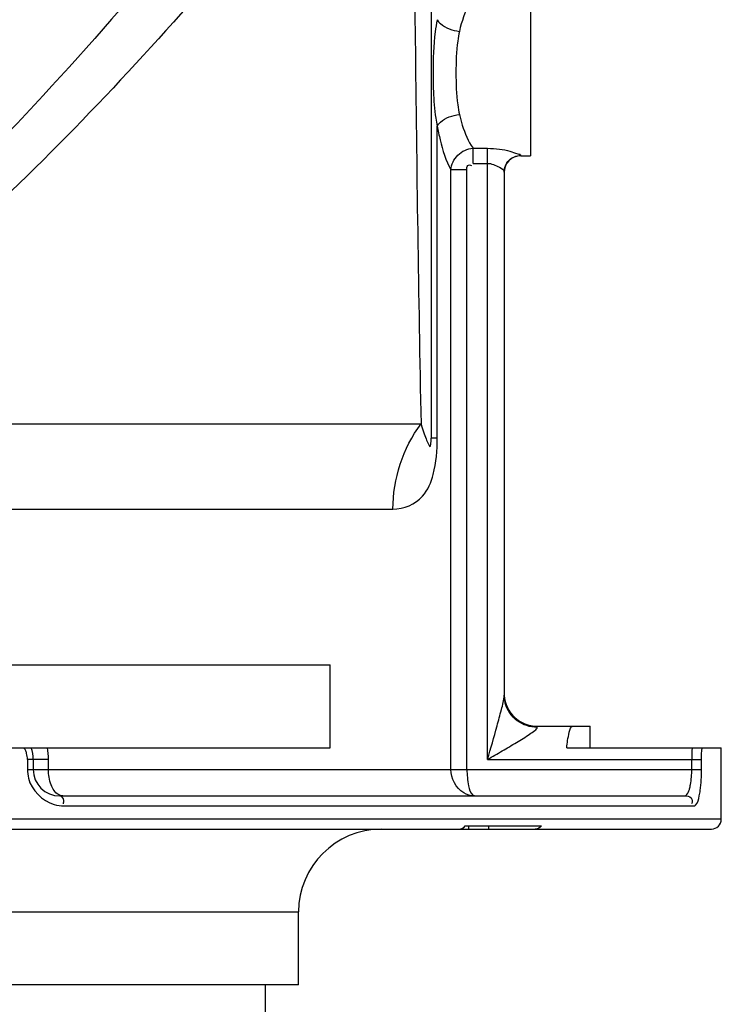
# Model space of a CAD drawing. Header units: millimetres. Extents: x 0 to 11890, y 0 to 8410.
# Tile 10 of 190: x 3866 to 4077, y 5103 to 5400. Entities that reach past the tile are written whole.
import ezdxf

# ---------------------------------------------------------------- set-up
doc = ezdxf.new("R2010")
doc.units = ezdxf.units.MM
doc.header["$LTSCALE"] = 653.95
for name, color, linetype in [('304103000052DXF_CONTINUOUS_LINE', 7, 'CONTINUOUS'), ('304104000508DXF_CONTINUOUS_LINE', 7, 'CONTINUOUS'), ('304301000091DXF_CONTINUOUS_LINE', 7, 'CONTINUOUS')]:
    doc.layers.add(name, color=color, linetype=linetype)

msp = doc.modelspace()

# ---------------------------------------------------------------- linework, layer by layer
at = {"layer": '304103000052DXF_CONTINUOUS_LINE', "color": 7, "linetype": 'Continuous'}
for p, q in [((3989.918, 5450.802), (3989.918, 5273.965)), ((4019.918, 5409.087), (4019.918, 5359.095)), ((4016.918, 5359.091), (4019.918, 5359.091)), ((4011.918, 5354.195), (4011.918, 5196.456)), ((4021.918, 5187.091), (4037.917, 5187.091)), ((4037.918, 5180.591), (4037.918, 5187.091)), ((4030.808, 5180.591), (4077.417, 5180.591)), ((4077.418, 5159.091), (4077.418, 5180.591)), ((3869.918, 5177.091), (3869.918, 5174.089)), ((3877.917, 5166.091), (4066.285, 5166.091)), ((4000.208, 5157.091), (4023.151, 5157.091)), ((3365.419, 5156.091), (4074.415, 5156.091)), ((3949.918, 5109.091), (3949.918, 5131.091)), ((3949.918, 5109.091), (3489.918, 5109.091))]:
    msp.add_line(p, q, dxfattribs=at)
at = {"layer": '304103000052DXF_CONTINUOUS_LINE', "color": 9, "linetype": 'Continuous'}
for p, q in [((3991.764, 5273.965), (3991.764, 5368.046)), ((4002.559, 5361.364), (4006.918, 5361.364)), ((4002.559, 5356.819), (4002.559, 5361.364)), ((4006.918, 5177.091), (4006.918, 5361.364)), ((4016.918, 5359.178), (4016.918, 5359.091)), ((4002.559, 5356.819), (4006.917, 5356.819)), ((4000.709, 5354.85), (3995.868, 5354.85)), ((3995.868, 5174.091), (3995.868, 5354.85)), ((4000.709, 5174.091), (4000.709, 5354.85)), ((3762.642, 5278.243), (3986.865, 5278.243)), ((3991.764, 5273.965), (3989.918, 5273.965)), ((3761.287, 5252.532), (3978.378, 5252.532)), ((4021.918, 5186.773), (4021.918, 5187.091)), ((3874.494, 5177.091), (3868.162, 5177.091)), ((3868.162, 5177.091), (3868.162, 5174.091)), ((3874.494, 5174.091), (3874.494, 5177.091)), ((4006.918, 5177.091), (4071.451, 5177.091)), ((4068.501, 5174.088), (4068.501, 5177.091)), ((4071.451, 5174.091), (4071.451, 5177.091)), ((3868.162, 5174.091), (4000.709, 5174.091)), ((4000.709, 5174.091), (4068.501, 5174.088)), ((4068.501, 5174.091), (4071.451, 5174.091)), ((3879.255, 5163.091), (4069.216, 5163.091)), ((4077.418, 5159.091), (3362.418, 5159.091)), ((3489.918, 5131.091), (3949.918, 5131.091))]:
    msp.add_line(p, q, dxfattribs=at)
at = {"layer": '304103000052DXF_CONTINUOUS_LINE', "color": 2, "linetype": 'Continuous'}
for p, q in [((4001.164, 5157.091), (4001.164, 5156.091)), ((4007.164, 5157.091), (4007.164, 5156.091))]:
    msp.add_line(p, q, dxfattribs=at)
at = {"layer": '304103000052DXF_CONTINUOUS_LINE', "color": 9, "linetype": 'Continuous'}
for centre, radius, start, end in [((4141.81, 5384.072), 151.313, 179.99309, 180.84977), ((4121.746, 5383.738), 131.247, 180.83374, 182.27835), ((4021.351, 5196.467), 9.433, 180.07071, 193.42373), ((4021.454, 5196.488), 9.538, 193.39856, 195.6849), ((3861.214, 5177.095), 6.946, 23.67227, 30.21939), ((3853.709, 5177.076), 20.785, 0.03951, 9.79323), ((4141.344, 5177.141), 72.843, 177.28555, 180.03956), ((3861.187, 5177.081), 6.976, 15.06745, 23.68753), ((3861.203, 5177.088), 6.958, 0.02259, 15.04592), ((3879.098, 5174.095), 10.936, 180.02072, 194.24803), ((3879.26, 5174.316), 11.225, 254.12666, 269.97341)]:
    msp.add_arc(centre, radius, start, end, dxfattribs=at)
at = {"layer": '304103000052DXF_CONTINUOUS_LINE', "color": 7, "linetype": 'Continuous'}
for centre, radius, start, end in [((4016.918, 5354.091), 5, 90, 180), ((4021.918, 5197.091), 10, 183.60878, 270), ((3859.918, 5177.091), 10, 0, 20.52666), ((3877.918, 5174.091), 8, 180.01176, 269.99216), ((4074.418, 5159.091), 3, 270, 360), ((3974.918, 5131.091), 25, 90, 180)]:
    msp.add_arc(centre, radius, start, end, dxfattribs=at)
at = {"layer": '304103000052DXF_CONTINUOUS_LINE', "color": 9, "linetype": 'Continuous'}
for points, knots in [([(3930.906, 5444.544), (3904.821, 5412.73), (3864.385, 5365.446), (3803.357, 5309.185), (3766.303, 5286.832), (3745.839, 5281.284)], [0, 0, 0, 0, 0.4947069, 0.7450382, 1, 1, 1, 1]), ([(3984.642, 5439.006), (3984.783, 5424.026), (3985.334, 5370.436), (3986.08, 5316.848), (3986.865, 5278.243)], [0, 0, 0, 0, 0.2795262, 1, 1, 1, 1]), ([(3927.775, 5417.064), (3904.215, 5389.996), (3867.504, 5350.061), (3812.076, 5303.248), (3779.978, 5284.542), (3762.642, 5278.243)], [0, 0, 0, 0, 0.4949617, 0.7455871, 1, 1, 1, 1]), ([(4002.726, 5407.041), (4002.282, 5406.459), (4000.288, 5403.244), (3999.132, 5399.583), (3998.441, 5396.626)], [0, 0, 0, 0, 0.1942806, 1, 1, 1, 1]), ([(3991.764, 5400.136), (3991.498, 5398.934), (3990.637, 5393.624), (3990.497, 5388.231), (3990.497, 5384.091)], [0, 0, 0, 0, 0.2292853, 1, 1, 1, 1]), ([(3991.764, 5400.136), (3991.985, 5399.691), (3993.728, 5397.72), (3996.391, 5396.906), (3998.441, 5396.626)], [0, 0, 0, 0, 0.193856, 1, 1, 1, 1]), ([(3998.441, 5396.626), (3998.216, 5395.665), (3997.511, 5391.519), (3997.396, 5387.302), (3997.396, 5384.091)], [0, 0, 0, 0, 0.2351281, 1, 1, 1, 1]), ([(3997.396, 5384.091), (3997.396, 5380.879), (3997.511, 5376.663), (3998.216, 5372.516), (3998.441, 5371.555)], [0, 0, 0, 0, 0.7648723, 1, 1, 1, 1]), ([(3990.604, 5378.521), (3990.712, 5375.826), (3990.958, 5372.308), (3991.587, 5368.846), (3991.764, 5368.046)], [0, 0, 0, 0, 0.766998, 1, 1, 1, 1]), ([(3991.764, 5368.045), (3991.985, 5368.491), (3993.728, 5370.461), (3996.391, 5371.275), (3998.441, 5371.555)], [0, 0, 0, 0, 0.193863, 1, 1, 1, 1]), ([(3998.441, 5371.555), (3998.692, 5370.479), (3999.661, 5366.944), (4001.052, 5363.445), (4002.559, 5361.364)], [0, 0, 0, 0, 0.3008252, 1, 1, 1, 1]), ([(3991.764, 5368.046), (3992.011, 5366.661), (3992.959, 5362.156), (3994.286, 5357.642), (3995.868, 5354.85)], [0, 0, 0, 0, 0.3047313, 1, 1, 1, 1]), ([(3995.868, 5354.85), (3995.988, 5356.481), (3997.556, 5359.779), (4000.882, 5361.241), (4002.559, 5361.364)], [0, 0, 0, 0, 0.4927872, 1, 1, 1, 1]), ([(4006.918, 5361.364), (4008.116, 5361.363), (4010.349, 5361.191), (4013.578, 5360.645), (4015.305, 5359.817), (4016.916, 5359.528), (4016.918, 5359.178)], [0, 0, 0, 0, 0.3474129, 0.6610732, 0.8984301, 1, 1, 1, 1]), ([(4011.918, 5354.195), (4011.918, 5355.467), (4012.989, 5358.119), (4015.643, 5359.178), (4016.918, 5359.178)], [0, 0, 0, 0, 0.4993841, 1, 1, 1, 1]), ([(4000.709, 5354.85), (4000.709, 5355.285), (4000.61, 5356.303), (4001.778, 5356.416), (4002.062, 5356.191)], [0, 0, 0, 0, 0.5459772, 1, 1, 1, 1]), ([(4006.917, 5356.819), (4008.172, 5356.817), (4009.793, 5356.03), (4011.917, 5354.871), (4011.918, 5354.195)], [0, 0, 0, 0, 0.6499925, 1, 1, 1, 1]), ([(3986.865, 5278.243), (3987.119, 5277.437), (3987.606, 5275.948), (3988.329, 5273.8), (3988.925, 5272.538), (3989.826, 5270.556), (3989.918, 5273.116), (3989.918, 5273.965)], [0, 0, 0, 0, 0.2578607, 0.4848098, 0.6662329, 0.7410996, 1, 1, 1, 1]), ([(3978.378, 5252.532), (3981.634, 5252.531), (3987.726, 5255.152), (3991.303, 5264.192), (3991.764, 5270.304), (3991.764, 5273.965)], [0, 0, 0, 0, 0.3478229, 0.6088598, 1, 1, 1, 1]), ([(4006.918, 5177.091), (4007.887, 5180.45), (4009.377, 5185.439), (4011.008, 5191.874), (4011.918, 5194.977), (4011.918, 5196.456)], [0, 0, 0, 0, 0.5240325, 0.7783794, 1, 1, 1, 1]), ([(4021.918, 5186.773), (4019.789, 5186.773), (4015.449, 5188.139), (4012.836, 5191.897), (4012.271, 5193.909)], [0, 0, 0, 0, 0.5046747, 1, 1, 1, 1]), ([(4006.918, 5177.091), (4008.397, 5177.944), (4011.335, 5179.634), (4015.543, 5182.136), (4018.981, 5184.169), (4020.899, 5185.662), (4021.918, 5186.385), (4021.918, 5186.773)], [0, 0, 0, 0, 0.2857126, 0.5655965, 0.8260767, 0.9349682, 1, 1, 1, 1]), ([(4000.709, 5174.091), (4000.709, 5172.428), (4000.972, 5169.845), (4001.691, 5167.003), (4002.46, 5166.333)], [0, 0, 0, 0, 0.6199953, 1, 1, 1, 1]), ([(4067.845, 5168.273), (4067.959, 5168.673), (4068.38, 5170.585), (4068.501, 5172.551), (4068.501, 5174.088)], [0, 0, 0, 0, 0.2132418, 1, 1, 1, 1]), ([(4070.789, 5166.091), (4070.905, 5166.646), (4071.331, 5169.293), (4071.451, 5171.98), (4071.451, 5174.091)], [0, 0, 0, 0, 0.2119797, 1, 1, 1, 1]), ([(3878.833, 5166.091), (3878.605, 5166.091), (3878.133, 5166.162), (3877.7, 5166.358), (3877.492, 5166.482)], [0, 0, 0, 0, 0.4859116, 1, 1, 1, 1]), ([(3877.918, 5166.091), (3878.508, 5166.091), (3879.274, 5164.94), (3879.027, 5164.031), (3878.91, 5163.698)], [0, 0, 0, 0, 0.6259111, 1, 1, 1, 1]), ([(4002.46, 5166.333), (4002.502, 5166.297), (4002.587, 5166.231), (4002.68, 5166.179), (4002.727, 5166.158)], [0, 0, 0, 0, 0.521332, 1, 1, 1, 1]), ([(4066.285, 5166.091), (4066.984, 5166.091), (4068.548, 5166.002), (4068.826, 5164.175), (4068.46, 5163.698)], [0, 0, 0, 0, 0.5378016, 1, 1, 1, 1]), ([(4066.286, 5166.091), (4066.87, 5166.09), (4067.491, 5167.143), (4067.754, 5167.955), (4067.845, 5168.273)], [0, 0, 0, 0, 0.6385504, 1, 1, 1, 1]), ([(4069.216, 5163.091), (4069.378, 5163.09), (4070.47, 5163.743), (4070.583, 5165.104), (4070.789, 5166.091)], [0, 0, 0, 0, 0.1383406, 1, 1, 1, 1])]:
    msp.add_open_spline(points, degree=3, knots=knots, dxfattribs=at)
for points in [[(3978.378, 5252.532), (3978.378, 5261.557), (3981.4, 5271.061), (3986.865, 5278.243)], [(4071.451, 5177.091), (4071.451, 5178.259), (4071.501, 5179.429), (4071.624, 5180.591)], [(3875.323, 5169.388), (3874.739, 5170.869), (3874.494, 5172.499), (3874.494, 5174.091)], [(3999.728, 5166.992), (3997.4, 5168.346), (3995.868, 5171.398), (3995.868, 5174.091)], [(3868.498, 5171.403), (3869.403, 5167.845), (3872.659, 5164.525), (3876.19, 5163.519)], [(3877.492, 5166.482), (3876.455, 5167.103), (3875.766, 5168.264), (3875.323, 5169.388)], [(4003.025, 5166.091), (4001.886, 5166.091), (4000.713, 5166.42), (3999.728, 5166.992)]]:
    msp.add_open_spline(points, degree=3, dxfattribs=at)
at = {"layer": '304103000052DXF_CONTINUOUS_LINE', "color": 7, "linetype": 'Continuous'}
msp.add_open_spline([(4030.808, 5180.591), (4030.936, 5182.183), (4031.253, 5183.967), (4031.982, 5187.091), (4032.676, 5187.091)], degree=3, knots=[0, 0, 0, 0, 0.6971573, 1, 1, 1, 1], dxfattribs=at)
for points in [[(3998.373, 5156.091), (3999.07, 5156.091), (3999.796, 5156.529), (4000.208, 5157.091)], [(4023.151, 5157.091), (4022.739, 5156.529), (4022.013, 5156.091), (4021.316, 5156.091)]]:
    msp.add_open_spline(points, degree=3, dxfattribs=at)
at = {"layer": '304104000508DXF_CONTINUOUS_LINE', "color": 7, "linetype": 'Continuous'}
for p, q in [((3557.389, 5205.591), (3959.467, 5205.591)), ((3959.467, 5180.591), (3959.467, 5205.591)), ((3557.389, 5180.591), (3959.467, 5180.591))]:
    msp.add_line(p, q, dxfattribs=at)
at = {"layer": '304301000091DXF_CONTINUOUS_LINE', "color": 7, "linetype": 'Continuous'}
msp.add_line((3939.918, 5084.091), (3939.918, 5109.091), dxfattribs=at)

doc.saveas('drawing.dxf')
